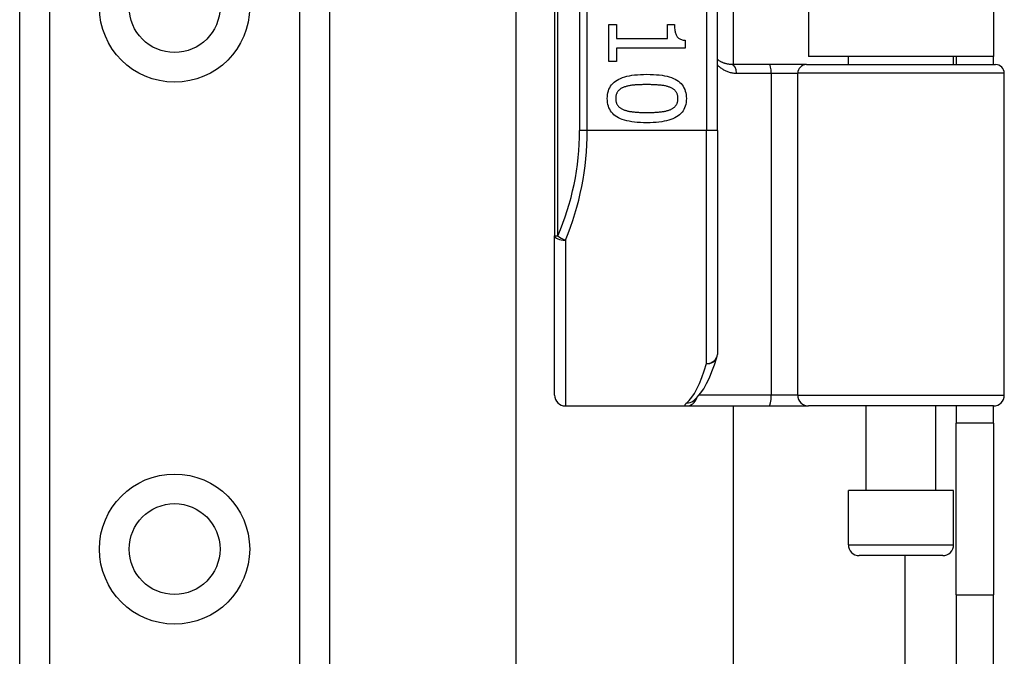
# Model space of a CAD drawing. Header units: inches. Extents: x 6 to 165, y 7 to 91.
# Tile 24 of 118: x 28.17 to 29.96, y 16.81 to 17.96. Entities that reach past the tile are written whole.
import ezdxf

# ---------------------------------------------------------------- set-up
doc = ezdxf.new("R2010")
doc.units = ezdxf.units.IN
doc.header["$MEASUREMENT"] = 0
doc.layers.add('Visible Edges(ANSI)', color=7, linetype='Continuous', lineweight=25)
doc.layers.add('Visible Tangent Edges(ANSI)', color=7, linetype='Continuous', lineweight=25)

msp = doc.modelspace()

# ---------------------------------------------------------------- linework, layer by layer
at = {"layer": 'Visible Edges(ANSI)'}
for p, q in [((28.1686, 15.6891), (28.1686, 60.634)), ((28.7306, 60.634), (28.7306, 15.6891)), ((29.1391, 19.4511), (29.1391, 17.5689)), ((29.4344, 17.76), (29.4344, 19.26)), ((29.4631, 19.1399), (29.4631, 17.8801)), ((29.5996, 19.1255), (29.5996, 17.8945)), ((29.9356, 19.1255), (29.9356, 17.8945)), ((29.0694, 15.0784), (29.0694, 18.0741)), ((29.2376, 17.9525), (29.2517, 17.9525)), ((29.2376, 17.8853), (29.2376, 17.9525)), ((29.2517, 17.9525), (29.2517, 17.9275)), ((29.3441, 17.9525), (29.3567, 17.9525)), ((29.3441, 17.9275), (29.3441, 17.9525)), ((29.2517, 17.9275), (29.3441, 17.9275)), ((29.3759, 17.924), (29.3759, 17.9098)), ((29.2517, 17.9098), (29.2517, 17.8853)), ((29.3759, 17.9098), (29.2517, 17.9098)), ((29.2517, 17.8853), (29.2376, 17.8853)), ((29.9356, 17.8945), (29.5996, 17.8945)), ((29.6721, 17.8801), (29.6721, 17.8945)), ((29.8631, 17.8801), (29.8631, 17.8945)), ((29.8676, 17.8945), (29.8676, 17.8801)), ((29.9356, 17.8801), (29.9356, 17.8945)), ((29.5286, 17.8801), (29.4601, 17.8801)), ((29.5961, 17.8801), (29.5286, 17.8801)), ((29.5961, 17.8801), (29.9393, 17.8801)), ((29.9551, 17.2797), (29.9551, 17.8643)), ((29.4344, 17.76), (29.4344, 17.3537)), ((29.1391, 17.2797), (29.1391, 17.5689)), ((29.1588, 17.26), (29.3782, 17.26)), ((29.3782, 17.26), (29.5277, 17.26)), ((29.3905, 17.2691), (29.3909, 17.2694)), ((29.4631, 17.26), (29.4631, 15.0784)), ((29.5277, 17.26), (29.6, 17.26)), ((29.9354, 17.26), (29.6, 17.26)), ((29.7046, 17.1065), (29.7046, 17.26)), ((29.8306, 17.1065), (29.8306, 17.26)), ((29.8676, 17.26), (29.8676, 17.229)), ((29.9356, 17.229), (29.9356, 17.26)), ((29.9356, 17.229), (29.8676, 17.229)), ((29.8676, 16.917), (29.8676, 17.229)), ((29.9356, 17.229), (29.9356, 16.917)), ((29.8631, 17.1065), (29.6721, 17.1065)), ((29.6721, 17.008), (29.6721, 17.1065)), ((29.8631, 17.008), (29.8631, 17.1065)), ((29.8434, 16.9884), (29.6918, 16.9884)), ((29.8676, 16.917), (29.8676, 14.421)), ((29.9356, 14.421), (29.9356, 16.917))]:
    msp.add_line(p, q, dxfattribs=at)
at = {"layer": 'Visible Edges(ANSI)', "flags": 128}
for points in [[(29.3567, 17.9525), (29.3567, 17.9502), (29.3568, 17.948), (29.3569, 17.9459), (29.3571, 17.9439), (29.3574, 17.942), (29.3577, 17.9402), (29.3581, 17.9385), (29.3585, 17.9369), (29.3589, 17.9355), (29.3595, 17.9341), (29.3601, 17.9328), (29.3607, 17.9316), (29.3614, 17.9306), (29.3622, 17.9296), (29.3632, 17.9287), (29.3642, 17.9278), (29.3653, 17.9271), (29.3665, 17.9264), (29.3678, 17.9258), (29.3692, 17.9253), (29.3708, 17.9249), (29.3724, 17.9245), (29.3741, 17.9242), (29.3759, 17.924)], [(29.4601, 17.8801), (29.4589, 17.8801), (29.4577, 17.8802), (29.4564, 17.8803), (29.4552, 17.8804), (29.454, 17.8806), (29.4528, 17.8808), (29.4517, 17.881), (29.4505, 17.8813), (29.4494, 17.8816), (29.4483, 17.8819), (29.4472, 17.8823), (29.4461, 17.8827), (29.445, 17.8831), (29.4439, 17.8836), (29.4429, 17.8841), (29.4419, 17.8846), (29.4409, 17.8851), (29.4399, 17.8857), (29.4389, 17.8863), (29.438, 17.8869), (29.437, 17.8876), (29.4361, 17.8883), (29.4352, 17.889), (29.4344, 17.8897)], [(29.2347, 17.8182), (29.2349, 17.8219), (29.2352, 17.8254), (29.2359, 17.8288), (29.2367, 17.832), (29.2378, 17.8351), (29.2392, 17.8379), (29.2408, 17.8406), (29.2426, 17.8432), (29.2447, 17.8455), (29.247, 17.8477), (29.2496, 17.8498), (29.2524, 17.8516), (29.2555, 17.8533), (29.2589, 17.8549), (29.2625, 17.8563), (29.2663, 17.8576), (29.2704, 17.8587), (29.2748, 17.8596), (29.2794, 17.8604), (29.2843, 17.8611), (29.2894, 17.8616), (29.2949, 17.862), (29.3005, 17.8622), (29.3064, 17.8623)], [(29.3064, 17.8623), (29.3125, 17.8622), (29.3183, 17.862), (29.3238, 17.8616), (29.3291, 17.8611), (29.334, 17.8604), (29.3387, 17.8596), (29.3431, 17.8586), (29.3473, 17.8575), (29.3511, 17.8562), (29.3547, 17.8548), (29.358, 17.8532), (29.361, 17.8515), (29.3637, 17.8496), (29.3663, 17.8476), (29.3685, 17.8454), (29.3706, 17.843), (29.3724, 17.8405), (29.3739, 17.8378), (29.3752, 17.8349), (29.3763, 17.8319), (29.3772, 17.8287), (29.3778, 17.8254), (29.3781, 17.8219), (29.3782, 17.8182)], [(29.2649, 17.8388), (29.2637, 17.8384), (29.2626, 17.8379), (29.2615, 17.8374), (29.2605, 17.8368), (29.2595, 17.8362), (29.2586, 17.8356), (29.2577, 17.8349), (29.2568, 17.8343), (29.256, 17.8335), (29.2553, 17.8328), (29.2546, 17.832), (29.2539, 17.8312), (29.2533, 17.8304), (29.2527, 17.8295), (29.2522, 17.8285), (29.2518, 17.8275), (29.2514, 17.8265), (29.251, 17.8255), (29.2507, 17.8244), (29.2505, 17.8232), (29.2503, 17.822), (29.2501, 17.8208), (29.2501, 17.8195), (29.25, 17.8182)], [(29.3064, 17.8435), (29.304, 17.8435), (29.3017, 17.8435), (29.2995, 17.8435), (29.2973, 17.8434), (29.2952, 17.8434), (29.2931, 17.8433), (29.2911, 17.8432), (29.2892, 17.8431), (29.2874, 17.843), (29.2856, 17.8429), (29.2839, 17.8428), (29.2822, 17.8426), (29.2806, 17.8425), (29.279, 17.8423), (29.2775, 17.8421), (29.276, 17.8418), (29.2745, 17.8416), (29.273, 17.8412), (29.2716, 17.8409), (29.2702, 17.8406), (29.2688, 17.8402), (29.2675, 17.8398), (29.2662, 17.8393), (29.2649, 17.8388)], [(29.3484, 17.8387), (29.3472, 17.8392), (29.346, 17.8396), (29.3447, 17.84), (29.3433, 17.8404), (29.3419, 17.8408), (29.3405, 17.8411), (29.339, 17.8414), (29.3374, 17.8417), (29.3358, 17.8419), (29.3341, 17.8421), (29.3324, 17.8424), (29.3307, 17.8425), (29.3289, 17.8427), (29.327, 17.8428), (29.3251, 17.843), (29.3232, 17.8431), (29.3212, 17.8432), (29.3192, 17.8433), (29.3172, 17.8434), (29.3151, 17.8434), (29.313, 17.8435), (29.3109, 17.8435), (29.3087, 17.8435), (29.3064, 17.8435)], [(29.3629, 17.8182), (29.3629, 17.8195), (29.3628, 17.8207), (29.3627, 17.8219), (29.3625, 17.823), (29.3623, 17.8241), (29.362, 17.8252), (29.3617, 17.8262), (29.3613, 17.8272), (29.3609, 17.8282), (29.3604, 17.8291), (29.3599, 17.83), (29.3593, 17.8309), (29.3587, 17.8317), (29.358, 17.8325), (29.3573, 17.8332), (29.3565, 17.8339), (29.3557, 17.8346), (29.3548, 17.8353), (29.3538, 17.836), (29.3529, 17.8366), (29.3518, 17.8372), (29.3507, 17.8377), (29.3496, 17.8382), (29.3484, 17.8387)], [(29.3065, 17.7742), (29.3005, 17.7743), (29.2947, 17.7745), (29.2892, 17.7749), (29.284, 17.7754), (29.2791, 17.7761), (29.2744, 17.7769), (29.27, 17.7779), (29.2659, 17.779), (29.262, 17.7803), (29.2584, 17.7817), (29.2551, 17.7832), (29.2521, 17.785), (29.2493, 17.7868), (29.2468, 17.7889), (29.2445, 17.7911), (29.2425, 17.7935), (29.2407, 17.796), (29.2391, 17.7987), (29.2378, 17.8015), (29.2367, 17.8045), (29.2358, 17.8077), (29.2352, 17.811), (29.2349, 17.8145), (29.2347, 17.8182)], [(29.25, 17.8182), (29.2501, 17.8169), (29.2501, 17.8157), (29.2503, 17.8146), (29.2504, 17.8134), (29.2507, 17.8123), (29.2509, 17.8113), (29.2513, 17.8102), (29.2517, 17.8092), (29.2521, 17.8083), (29.2526, 17.8074), (29.2531, 17.8065), (29.2537, 17.8056), (29.2543, 17.8048), (29.255, 17.804), (29.2557, 17.8033), (29.2565, 17.8026), (29.2573, 17.8019), (29.2582, 17.8012), (29.2591, 17.8006), (29.2601, 17.8), (29.2612, 17.7994), (29.2622, 17.7989), (29.2634, 17.7983), (29.2646, 17.7979)], [(29.3782, 17.8182), (29.3781, 17.8145), (29.3777, 17.811), (29.3771, 17.8076), (29.3762, 17.8044), (29.3751, 17.8014), (29.3738, 17.7985), (29.3722, 17.7958), (29.3703, 17.7933), (29.3682, 17.7909), (29.3658, 17.7887), (29.3632, 17.7867), (29.3604, 17.7849), (29.3573, 17.7832), (29.3539, 17.7816), (29.3503, 17.7802), (29.3464, 17.7789), (29.3423, 17.7778), (29.338, 17.7769), (29.3334, 17.776), (29.3285, 17.7754), (29.3234, 17.7749), (29.318, 17.7745), (29.3124, 17.7743), (29.3065, 17.7742)], [(29.3486, 17.798), (29.3498, 17.7985), (29.3509, 17.799), (29.3519, 17.7995), (29.353, 17.8001), (29.3539, 17.8007), (29.3548, 17.8013), (29.3557, 17.8019), (29.3565, 17.8026), (29.3573, 17.8033), (29.358, 17.8041), (29.3587, 17.8048), (29.3593, 17.8056), (29.3599, 17.8065), (29.3604, 17.8073), (29.3609, 17.8082), (29.3613, 17.8092), (29.3617, 17.8102), (29.362, 17.8112), (29.3623, 17.8123), (29.3625, 17.8134), (29.3627, 17.8145), (29.3628, 17.8157), (29.3629, 17.8169), (29.3629, 17.8182)], [(29.2646, 17.7979), (29.2657, 17.7974), (29.2669, 17.797), (29.2682, 17.7966), (29.2695, 17.7963), (29.2709, 17.7959), (29.2723, 17.7956), (29.2738, 17.7953), (29.2753, 17.795), (29.2768, 17.7947), (29.2785, 17.7945), (29.2801, 17.7943), (29.2819, 17.7941), (29.2836, 17.7939), (29.2855, 17.7937), (29.2873, 17.7936), (29.2893, 17.7935), (29.2913, 17.7933), (29.2933, 17.7932), (29.2954, 17.7931), (29.2975, 17.7931), (29.2997, 17.793), (29.3019, 17.793), (29.3042, 17.793), (29.3065, 17.793)], [(29.3065, 17.793), (29.3089, 17.793), (29.3112, 17.793), (29.3134, 17.793), (29.3156, 17.7931), (29.3177, 17.7931), (29.3198, 17.7932), (29.3218, 17.7933), (29.3238, 17.7935), (29.3257, 17.7936), (29.3276, 17.7937), (29.3294, 17.7939), (29.3312, 17.7941), (29.3329, 17.7943), (29.3346, 17.7945), (29.3362, 17.7947), (29.3377, 17.795), (29.3393, 17.7953), (29.3408, 17.7956), (29.3422, 17.7959), (29.3436, 17.7963), (29.3449, 17.7967), (29.3462, 17.7971), (29.3474, 17.7975), (29.3486, 17.798)], [(29.3909, 17.2694), (29.3979, 17.2757), (29.404, 17.2831), (29.4097, 17.2914), (29.4149, 17.3007), (29.4199, 17.311), (29.4246, 17.3223), (29.4292, 17.3346), (29.4335, 17.348)]]:
    msp.add_lwpolyline(points, dxfattribs=at)
at = {"layer": 'Visible Edges(ANSI)'}
for centre in [(28.4496, 17.9843), (28.4496, 17.0001)]:
    msp.add_circle(centre, 0.0825, dxfattribs=at)
for centre, radius, start, end in [((29.9393, 17.8643), 0.0157, 0, 90), ((29.4147, 17.3537), 0.0197, 342.9585, 0), ((29.1588, 17.2797), 0.0197, 180, 270), ((29.9354, 17.2797), 0.0197, 270, 0), ((29.6918, 17.008), 0.0197, 180, 270), ((29.8434, 17.008), 0.0197, 270, 0)]:
    msp.add_arc(centre, radius, start, end, dxfattribs=at)
at = {"layer": 'Visible Tangent Edges(ANSI)'}
for p, q in [((28.2224, 60.634), (28.2224, 15.6891)), ((28.6767, 15.6891), (28.6767, 60.634)), ((29.1448, 17.5689), (29.1448, 19.4511)), ((29.1845, 19.26), (29.1845, 17.76)), ((29.1984, 17.76), (29.1984, 19.26)), ((29.4147, 19.26), (29.4147, 17.76)), ((29.4693, 17.8643), (29.5321, 17.8643)), ((29.5321, 17.8643), (29.5803, 17.8643)), ((29.5321, 17.8643), (29.5321, 17.2797)), ((29.9551, 17.8643), (29.5803, 17.8643)), ((29.5803, 17.2797), (29.5803, 17.8643)), ((29.1984, 17.76), (29.1845, 17.76)), ((29.4147, 17.76), (29.1984, 17.76)), ((29.4344, 17.76), (29.4147, 17.76)), ((29.4147, 17.3371), (29.4147, 17.76)), ((29.1391, 17.5689), (29.1448, 17.5689)), ((29.1588, 17.5611), (29.1588, 17.26)), ((29.5321, 17.2797), (29.4014, 17.2797)), ((29.5803, 17.2797), (29.5321, 17.2797)), ((29.5803, 17.2797), (29.9551, 17.2797)), ((29.6721, 17.008), (29.8631, 17.008)), ((29.7746, 16.9884), (29.7746, 14.421)), ((29.8676, 16.917), (29.9356, 16.917))]:
    msp.add_line(p, q, dxfattribs=at)
at = {"layer": 'Visible Tangent Edges(ANSI)', "flags": 128}
for points in [[(29.4344, 17.8796), (29.4355, 17.8784), (29.4367, 17.8773), (29.4379, 17.8762), (29.4391, 17.8752), (29.4404, 17.8742), (29.4417, 17.8732), (29.443, 17.8723), (29.4444, 17.8715), (29.4458, 17.8706), (29.4472, 17.8699), (29.4486, 17.8691), (29.45, 17.8685), (29.4515, 17.8678), (29.453, 17.8672), (29.4546, 17.8667), (29.4561, 17.8662), (29.4577, 17.8658), (29.4593, 17.8654), (29.4609, 17.8651), (29.4625, 17.8648), (29.4642, 17.8646), (29.4659, 17.8645), (29.4676, 17.8644), (29.4693, 17.8643)], [(29.3789, 17.2655), (29.3783, 17.2651), (29.3778, 17.2646), (29.3774, 17.2642), (29.377, 17.2638), (29.3766, 17.2635), (29.3763, 17.2631), (29.376, 17.2628), (29.3758, 17.2625), (29.3756, 17.2622), (29.3755, 17.2619), (29.3754, 17.2616), (29.3753, 17.2614), (29.3753, 17.2612), (29.3753, 17.261), (29.3754, 17.2608), (29.3756, 17.2606), (29.3757, 17.2605), (29.3759, 17.2604), (29.3762, 17.2603), (29.3765, 17.2602), (29.3769, 17.2601), (29.3773, 17.2601), (29.3777, 17.26), (29.3782, 17.26)]]:
    msp.add_lwpolyline(points, dxfattribs=at)
at = {"layer": 'Visible Tangent Edges(ANSI)'}
for centre in [(28.4496, 17.9843), (28.4496, 17.0001)]:
    msp.add_circle(centre, 0.1363, dxfattribs=at)
msp.add_arc((28.7042, 17.76), 0.4803, 336.5561, 0, dxfattribs=at)
for centre, major_axis, ratio, start_param, end_param in [((29.4601, 17.8643), (0, 0.0157), 0.580671, 4.712389, 6.283185), ((29.5286, 17.8643), (0, 0.0157), 0.225879, 4.712389, 6.283185), ((29.5961, 17.8643), (0, 0.0157), 0.998608, 0, 1.570796), ((28.7181, 17.76), (0, 0.5), 0.96063, 4.303216, 4.712389), ((29.1588, 17.5689), (-0.0197, 0), 0.39785, 0, 1.570796), ((29.1588, 17.5689), (-0.0181, 0.0078), 0.369668, 0.864875, 1.72975), ((29.4147, 17.3537), (0.0197, 0), 0.845842, 4.712389, 6.283185), ((29.4147, 17.3537), (0.0188, -0.0058), 0.834757, 4.962887, 6.283185), ((29.3651, 17.76), (0, -0.5), 0.185699, 0.148494, 0.562654), ((29.5277, 17.2797), (0, -0.0197), 0.225879, 0, 1.570796), ((29.6, 17.2797), (0, -0.0197), 0.998608, 4.712389, 6.283185), ((29.3782, 17.2797), (0, -0.0197), 0.985236, 0, 1.320384), ((29.3789, 17.285), (0.012, -0.0156), 0.971402, 5.610492, 6.283185)]:
    msp.add_ellipse(centre, major_axis=major_axis, ratio=ratio, start_param=start_param, end_param=end_param, dxfattribs=at)

doc.saveas('drawing.dxf')
